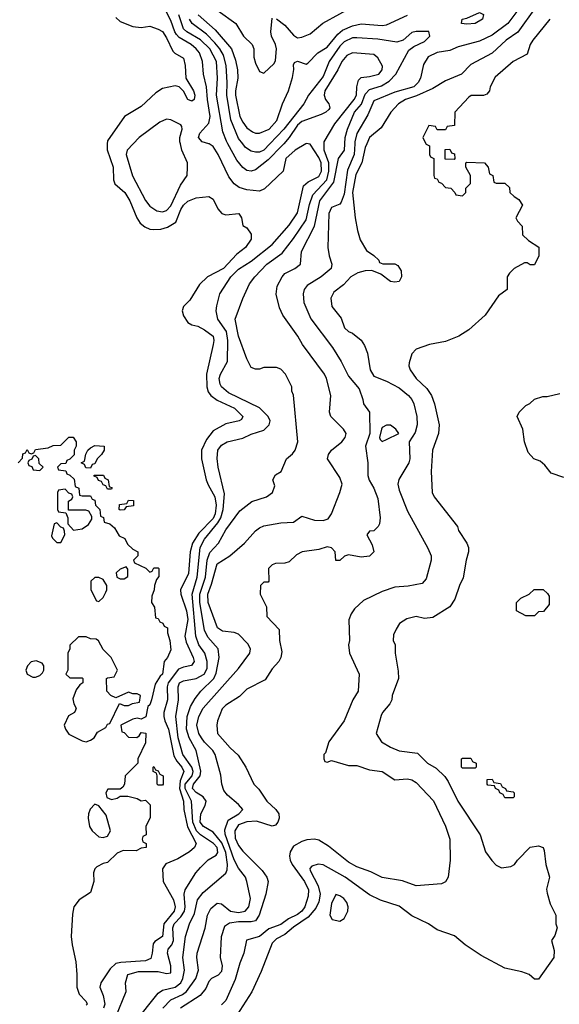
# Model space of a CAD drawing. Header units: inches. Extents: x 1793389 to 1900389, y 320802 to 470796.
# Tile 111 of 256: x 1874055 to 1876608, y 355929 to 360587. Entities that reach past the tile are written whole.
import ezdxf

# ---------------------------------------------------------------- set-up
doc = ezdxf.new("R2010")
doc.units = ezdxf.units.IN
doc.header["$MEASUREMENT"] = 0
doc.layers.add('B8375', color=7, linetype='Continuous')
doc.layers.add('B8376', color=7, linetype='Continuous')

msp = doc.modelspace()

# ---------------------------------------------------------------- linework, layer by layer
at = {"layer": 'B8375', "color": 2}
for points, elevation in [([(1874469.4, 360000), (1874468.2, 359971.8), (1874497.6, 359890), (1874499.3, 359830), (1874505.5, 359810), (1874552.4, 359770), (1874575.3, 359730), (1874609.1, 359649.1), (1874625, 359625), (1874646.8, 359606.8), (1874670, 359596.5), (1874690, 359594), (1874723.3, 359596.7), (1874753.9, 359606.1), (1874793.6, 359630), (1874816.9, 359690), (1874830, 359710.4), (1874850, 359728.2), (1874890, 359744.9), (1874950, 359750.8), (1874970, 359738), (1874992.8, 359692.8), (1875010.6, 359670.6), (1875030, 359664), (1875092, 359670), (1875104.7, 359650), (1875110, 359614), (1875130, 359602), (1875150, 359572), (1875150, 359548.7), (1875122.8, 359510), (1875082, 359478), (1875019.1, 359410), (1874942.8, 359370), (1874906.1, 359333.9), (1874859.7, 359260.3), (1874830.4, 359230), (1874823.1, 359210), (1874830, 359186), (1874850, 359154.8), (1874870, 359142.8), (1874898, 359138), (1874930, 359120.7), (1874970.6, 359090), (1874974, 359070), (1874970.7, 359050.7), (1874939.5, 358910), (1874941.1, 358850), (1874946.4, 358826.4), (1874959.3, 358810), (1874990, 358786.4), (1875070.7, 358750), (1875110.8, 358709.2), (1875104.7, 358695.3), (1875094, 358690), (1875030, 358674.5), (1874970, 358642), (1874938.6, 358601.4), (1874914.4, 358550), (1874915.8, 358510), (1874938, 358410), (1874946.4, 358386.4), (1874978.5, 358330), (1874985.2, 358290), (1874979.3, 358250), (1874970, 358226.9), (1874902.3, 358157.7), (1874872.4, 358110), (1874861.8, 358070), (1874853.7, 357966.3), (1874816.5, 357890), (1874818, 357870), (1874844.7, 357790), (1874850.9, 357750), (1874836.1, 357670), (1874842.4, 357642.4), (1874875.8, 357570), (1874880.5, 357550), (1874868.3, 357531.7), (1874830, 357524.4), (1874806.1, 357513.9), (1874757.8, 357450), (1874752.2, 357430), (1874754.9, 357370), (1874737.4, 357310), (1874736.9, 357290), (1874740.9, 357270), (1874759, 357230), (1874784.5, 357104.5), (1874798.6, 357078.6), (1874822.6, 357050), (1874831.6, 357030), (1874813.9, 356986.1), (1874810.8, 356950), (1874830.2, 356890), (1874831, 356850), (1874848.4, 356768.4), (1874890.4, 356690), (1874882.8, 356670), (1874858.8, 356650), (1874802.8, 356617.2), (1874746, 356594), (1874730.7, 356570), (1874733.4, 356510), (1874782.5, 356422.5), (1874790.3, 356390), (1874785.3, 356370), (1874737.6, 356310), (1874730.2, 356249.8), (1874694.4, 356225.6), (1874685.9, 356214.1), (1874682, 356170), (1874674.8, 356145.2), (1874650, 356134.3), (1874532.8, 356127.2), (1874510, 356122), (1874482.9, 356097.1), (1874439.3, 356030), (1874434.9, 356010), (1874450.4, 355970), (1874457, 355930), (1874452.2, 355910)], 170), ([(1874510.4, 355870), (1874558, 355990), (1874556, 356030), (1874567.3, 356070), (1874616.7, 356083.3), (1874710, 356083.6), (1874750, 356074), (1874770, 356078), (1874770.4, 356110), (1874754.4, 356170), (1874757.1, 356190), (1874774, 356210), (1874783.1, 356230), (1874778.9, 356290), (1874786, 356310), (1874816.8, 356343.2), (1874834, 356370), (1874838.5, 356390), (1874833.4, 356450), (1874838.4, 356470), (1874887.7, 356550), (1874910, 356576), (1874947.3, 356612.7), (1874985.1, 356634.9), (1874992.3, 356647.7), (1874988.5, 356670), (1874971.6, 356690), (1874910, 356731.3), (1874892.2, 356750), (1874874, 356790), (1874867.1, 356890), (1874837.3, 356950), (1874838.3, 356970), (1874871, 357010), (1874876.3, 357030), (1874870.1, 357050.1), (1874827.1, 357110), (1874805.2, 357190), (1874793.4, 357290), (1874805.7, 357370), (1874804.4, 357430), (1874811, 357450), (1874830, 357459.5), (1874890, 357469.7), (1874928.2, 357490), (1874942.4, 357517.6), (1874942, 357550), (1874930.3, 357590), (1874902.6, 357630), (1874887.6, 357670), (1874871.1, 357868.9), (1874894.7, 357950), (1874908.1, 358090), (1874929.1, 358130), (1874993.2, 358206.8), (1875006, 358230), (1875017.8, 358270), (1875023.4, 358343.4), (1874994, 358470), (1874988.5, 358511.5), (1874992.7, 358550), (1875010, 358574.5), (1875036, 358590), (1875110, 358607.6), (1875150, 358626.6), (1875210, 358645.1), (1875235.5, 358670), (1875240.5, 358690), (1875230.6, 358710), (1875190, 358750.4), (1875042.6, 358822.6), (1875010.5, 358850), (1875003.4, 358863.4), (1874998.7, 358890), (1875004.9, 358910), (1875038.4, 358970), (1875039.1, 359070), (1875032.7, 359112.7), (1874992.2, 359170), (1874984.9, 359210), (1874987.3, 359232.7), (1875002.6, 359290), (1875053.7, 359370), (1875090, 359406.3), (1875150, 359444.7), (1875250, 359523.7), (1875330, 359615.1), (1875370, 359673.2), (1875398, 359802), (1875419.1, 359820.9), (1875470, 359846), (1875482.6, 359870), (1875480.9, 359910), (1875470, 359934.9), (1875430, 359998.8), (1875419.1, 360000)], 174), ([(1874591.9, 360000), (1874562.8, 359970), (1874558.8, 359950), (1874588.7, 359848.7), (1874650, 359731.3), (1874670, 359704.7), (1874703.5, 359683.5), (1874730, 359678.8), (1874750, 359684), (1874770, 359706.8), (1874816, 359804), (1874848, 359850), (1874849, 359890), (1874849, 359910), (1874822.7, 359970), (1874815.2, 360000)], 174), ([(1874598.4, 355841.6), (1874710, 355982), (1874730, 355995.1), (1874791, 356009), (1874816.9, 356030), (1874826.5, 356050), (1874835.3, 356090), (1874827, 356150), (1874839.5, 356250), (1874857.6, 356310), (1874881.3, 356358.7), (1874897, 356423), (1874922.9, 356457.1), (1875030, 356549.2), (1875035.8, 356564.2), (1875038, 356590), (1875030, 356646.8), (1875012, 356692), (1874970, 356743.1), (1874924.4, 356770), (1874908.3, 356790), (1874912.3, 356830), (1874933.1, 356870), (1874937, 356890), (1874923.8, 356910), (1874890, 356930.4), (1874872.2, 356950), (1874877.4, 356970), (1874908.2, 357010), (1874912.5, 357032.5), (1874890.3, 357130), (1874856, 357190), (1874843.9, 357230), (1874846.7, 357290), (1874862.6, 357337.4), (1874884.7, 357375.3), (1874912.7, 357410), (1874973.1, 357470), (1874985.1, 357494.9), (1874999.3, 357570), (1874993.4, 357610), (1874945.4, 357665.4), (1874930, 357698.8), (1874907.6, 357830), (1874907, 357870), (1874934.3, 357950), (1874942, 358030), (1874954.2, 358065.8), (1874995.5, 358110), (1875030, 358174), (1875096.8, 358263.2), (1875152.5, 358307.5), (1875222, 358330), (1875251.3, 358350), (1875262, 358382), (1875252, 358410), (1875265.4, 358434.6), (1875292, 358450), (1875318, 358510), (1875346.4, 358533.6), (1875358, 358550), (1875370.8, 358590), (1875350.9, 358810.9), (1875342, 358830), (1875342, 358850), (1875312, 358910), (1875290, 358934), (1875270, 358942), (1875210, 358942), (1875190, 358934), (1875170, 358934), (1875150, 358942), (1875130, 358982), (1875090.6, 359090), (1875074, 359170), (1875110, 359268), (1875142.5, 359337.5), (1875166.8, 359370), (1875224.9, 359430), (1875296.7, 359483.3), (1875350, 359551.6), (1875410, 359640.9), (1875426.4, 359713.6), (1875441.9, 359758.1), (1875508.2, 359830), (1875518.3, 359870), (1875517.8, 359910), (1875496.1, 359970), (1875495.2, 360000)], 178), ([(1874732.4, 355910), (1874770, 355949.6), (1874825, 355975), (1874844.9, 355990), (1874888.4, 356050), (1874900.5, 356090), (1874892.4, 356150), (1874894, 356170), (1874931.8, 356288.2), (1874943.1, 356350), (1874958.6, 356381.4), (1874990, 356407), (1875010, 356403.7), (1875052.7, 356370), (1875090, 356363.1), (1875122, 356370), (1875138.7, 356390), (1875147, 356430), (1875130.4, 356510.4), (1875123, 356530), (1875090, 356573), (1875070, 356613), (1875026.4, 356733.6), (1875026.3, 356753.7), (1875040.7, 356799.3), (1875091, 356830), (1875110.8, 356850), (1875090, 356874.8), (1875037.5, 356917.5), (1875020.9, 356940.9), (1875010.6, 356970), (1875007.1, 357012.9), (1874980.4, 357110), (1874968.2, 357130), (1874930, 357168.4), (1874914.9, 357190), (1874902.6, 357210), (1874893.7, 357250), (1874902, 357290), (1874922.4, 357330), (1875090, 357517.2), (1875144, 357590), (1875146.8, 357610), (1875134.2, 357634.2), (1875090, 357680.5), (1875070, 357688.4), (1875014.4, 357694.4), (1874990.4, 357710.4), (1874946.7, 357830), (1874945.3, 357870), (1874963.2, 357916.8), (1874990, 358013.2), (1875048.7, 358051.3), (1875118.8, 358110), (1875170.5, 358169.5), (1875190, 358182.7), (1875210, 358192.7), (1875290, 358206), (1875350, 358209.2), (1875390, 358239), (1875450, 358219.5), (1875490, 358218), (1875514.6, 358225.4), (1875530.5, 358249.5), (1875570.3, 358349.7), (1875580.5, 358390), (1875570, 358421), (1875511, 358510), (1875516, 358530), (1875530.8, 358550), (1875578.8, 358590), (1875594.8, 358610), (1875598.8, 358630), (1875586.8, 358650), (1875527.3, 358710), (1875520.7, 358730), (1875527.3, 358810), (1875507.3, 358890), (1875497.3, 358910), (1875393.4, 359050), (1875370.6, 359090), (1875300.7, 359190), (1875283.4, 359223.4), (1875267.9, 359287.9), (1875273.2, 359326.8), (1875296.3, 359370), (1875310, 359386), (1875356, 359410), (1875382.8, 359430), (1875387.7, 359490), (1875450.2, 359609.8), (1875474.3, 359730), (1875542, 359818), (1875563, 359930), (1875591.8, 359970), (1875593.7, 360000)], 182), ([(1875640.2, 360000), (1875637.2, 359950), (1875605.4, 359874.6), (1875590, 359762), (1875576.7, 359723.3), (1875570, 359714), (1875530, 359699.3), (1875517.1, 359670), (1875512.4, 359510), (1875518.4, 359470), (1875532.2, 359430), (1875528, 359410), (1875480.7, 359370), (1875414.8, 359330), (1875400.7, 359310), (1875396.3, 359290), (1875399.1, 359250), (1875432.5, 359172.5), (1875535.6, 359035.6), (1875576.3, 358970), (1875610, 358901), (1875660.4, 358840.4), (1875679.1, 358790), (1875681, 358770), (1875710.7, 358730.7), (1875711.3, 358630), (1875691.7, 358570), (1875702.8, 358490), (1875702, 358430), (1875708.1, 358408.1), (1875730.4, 358370.4), (1875750, 358322), (1875760.7, 358230), (1875757.3, 358202.7), (1875750.9, 358189.1), (1875730.9, 358169.1), (1875710, 358168), (1875698, 358150), (1875722, 358102), (1875731, 358070), (1875710, 358049), (1875670, 358044), (1875610, 358055.3), (1875591.6, 358048.4), (1875570, 358028), (1875550, 358028), (1875548, 358070), (1875530, 358088), (1875510, 358093.2), (1875470, 358081.2), (1875392, 358070), (1875364.5, 358055.5), (1875330, 358022), (1875310, 358015.3), (1875265.4, 358014.6), (1875250, 358008), (1875232, 357990), (1875234, 357930), (1875230, 357926), (1875210, 357926), (1875194, 357910), (1875192, 357870), (1875222, 357810), (1875223.6, 357763.6), (1875282, 357702), (1875284.7, 357650), (1875296, 357596), (1875291, 357570), (1875281, 357550), (1875250, 357515.3), (1875216.3, 357463.7), (1875130, 357419), (1875094.4, 357385.6), (1875030, 357344), (1875013.7, 357326.3), (1874990.8, 357270), (1874987.7, 357250), (1874990.8, 357210), (1875050, 357142.8), (1875088, 357108), (1875124.7, 357050), (1875162.8, 356970), (1875187.1, 356947.1), (1875224, 356890), (1875266.8, 356850), (1875280.7, 356830), (1875282, 356810), (1875276.3, 356790), (1875264.5, 356775.5), (1875250, 356772.3), (1875175.4, 356795.4), (1875130, 356791.6), (1875090, 356778), (1875073.6, 356750), (1875074.4, 356714.4), (1875090, 356680.5), (1875110, 356653), (1875201.4, 356561.4), (1875224.9, 356530), (1875230.7, 356510), (1875219.1, 356450), (1875188.7, 356350), (1875170, 356324.2), (1875150, 356319.1), (1875090, 356319.2), (1875047.3, 356312.7), (1875023.4, 356296.6), (1875008, 356248), (1875002.8, 356150), (1875013, 356110), (1875010, 356084), (1874993.7, 356066.3), (1874962, 356050), (1874950, 356036), (1874936.2, 356003.8), (1874909, 355971), (1874815.5, 355910)], 186), ([(1875408.4, 360000), (1875359, 359970), (1875314, 359930), (1875302, 359870), (1875213.6, 359786.4), (1875190, 359776), (1875130, 359783), (1875094, 359794), (1875070, 359810.7), (1875043.9, 359843.9), (1874994.4, 359950), (1874970, 359987.3), (1874950.8, 360000)], 174), ([(1875697.7, 360000), (1875690, 359982), (1875674.4, 359910), (1875645.1, 359854.9), (1875630.3, 359770), (1875641.7, 359650), (1875653, 359590), (1875666.2, 359546.2), (1875695.3, 359495.3), (1875730, 359472), (1875754, 359450), (1875758, 359438), (1875772.7, 359432.7), (1875830, 359432), (1875843.6, 359423.6), (1875859.6, 359399.6), (1875862, 359370), (1875850, 359348), (1875830, 359346), (1875810, 359348.7), (1875763.1, 359383.1), (1875720.4, 359400.4), (1875690, 359399), (1875654, 359390), (1875622, 359370), (1875587.5, 359332.5), (1875542, 359298), (1875526.8, 359270), (1875531, 359230), (1875575.9, 359175.9), (1875591.3, 359130), (1875610, 359111.3), (1875630, 359104.7), (1875670, 359071), (1875686.2, 359046.2), (1875700.5, 359010), (1875713.4, 358930), (1875730, 358901), (1875790, 358877.3), (1875850, 358844.9), (1875894, 358810), (1875910.6, 358790), (1875919.1, 358770), (1875933.4, 358710), (1875934.8, 358670), (1875926.4, 358633.6), (1875898, 358590), (1875900.7, 358510), (1875896.3, 358490), (1875848.1, 358411.9), (1875844, 358390), (1875850, 358362), (1875890, 358262), (1875986.4, 358086.4), (1876001, 358050), (1876001, 358030), (1875978, 357942), (1875959.8, 357920.2), (1875893.7, 357906.3), (1875830, 357902.7), (1875770, 357881.2), (1875681.4, 357838.6), (1875639.6, 357800.4), (1875623.6, 357776.4), (1875611.6, 357748.4), (1875614.8, 357650), (1875611, 357630), (1875616, 357590), (1875661, 357490), (1875656, 357410), (1875630.6, 357369.4), (1875590.8, 357270), (1875518, 357170), (1875502, 357118), (1875494, 357110), (1875494, 357090), (1875498, 357078), (1875510, 357074), (1875530, 357082), (1875610, 357058), (1875650, 357058), (1875710, 357038.8), (1875770, 357030.8), (1875830, 356991.3), (1875890, 356996), (1875910, 356991), (1875930, 356978.8), (1876012.1, 356892.1), (1876070, 356772), (1876090.7, 356709.3), (1876091, 356610), (1876082, 356530), (1876070, 356508), (1876050, 356498), (1875930, 356489.3), (1875866.4, 356513.6), (1875770, 356529.2), (1875716.2, 356556.2), (1875650, 356579.5), (1875610, 356600.9), (1875516.6, 356676.6), (1875470, 356706), (1875450, 356709.4), (1875413.2, 356706.8), (1875390, 356699.3), (1875350, 356677), (1875335.3, 356650), (1875331.8, 356630), (1875334.9, 356610), (1875344.2, 356590), (1875402.3, 356510), (1875421.1, 356470), (1875419.9, 356440.1), (1875404.2, 356390), (1875390.3, 356370), (1875370, 356354), (1875327.1, 356332.9), (1875290, 356306.9), (1875233.7, 356286.3), (1875190, 356249.4), (1875127.9, 356232.1), (1875115.5, 356170), (1875096.2, 356123.8), (1875074.4, 356045.6), (1875030, 355947), (1875010, 355926)], 190), ([(1875304.3, 360000), (1875295.8, 359990), (1875230, 359923.7), (1875170, 359876.3), (1875150, 359870.6), (1875130, 359873.4), (1875110, 359887.7), (1875082.2, 359922.2), (1875039.6, 360000)], 178), ([(1875977, 360000), (1875978, 359998), (1875994, 359990), (1875994, 359950), (1875998, 359938), (1876014, 359930), (1876014, 359850), (1876018, 359838), (1876030, 359834), (1876038, 359818), (1876050, 359814), (1876070, 359794), (1876094, 359790), (1876114, 359770), (1876118, 359758), (1876150, 359754), (1876166, 359770), (1876166, 359790), (1876187.3, 359812.7), (1876188, 359850), (1876166, 359890), (1876166, 359910), (1876170, 359914), (1876254, 359910), (1876272, 359890), (1876278, 359858), (1876294, 359850), (1876298, 359818), (1876310, 359814), (1876350, 359814), (1876372.7, 359792.7), (1876374, 359770), (1876394, 359750), (1876416.9, 359736.9), (1876434, 359710), (1876402, 359650), (1876410, 359634), (1876432, 359610), (1876434, 359570), (1876462, 359542), (1876510.7, 359510.7), (1876511.3, 359470), (1876490, 359428), (1876470, 359428), (1876456.4, 359436.4), (1876443.6, 359436.4), (1876394, 359410), (1876371.6, 359388.4), (1876362, 359370), (1876362, 359310), (1876319.8, 359280.2), (1876258, 359190), (1876179.8, 359120.2), (1876132, 359090), (1876070, 359064), (1875994, 359050), (1875931.1, 359028.9), (1875910, 359006), (1875896.9, 358963.1), (1875896, 358950), (1875902.8, 358930), (1875930.8, 358890), (1875981.7, 358841.7), (1876003, 358810), (1876018, 358770), (1876039.3, 358670), (1876037.1, 358630), (1876008, 358550), (1876001, 358450), (1876006.8, 358350), (1876016, 358330), (1876126, 358190), (1876131.3, 358170), (1876171, 358110), (1876178.8, 358090), (1876178.8, 358070), (1876166.8, 358030), (1876153.7, 357946.3), (1876136, 357910), (1876114.4, 357845.6), (1876090.7, 357809.3), (1876010, 357759), (1875970, 357754), (1875930, 357764), (1875887.1, 357752.9), (1875852, 357730), (1875836.9, 357703.1), (1875823.6, 357676.4), (1875822, 357650), (1875831.3, 357630), (1875831.3, 357590), (1875845.4, 357505.4), (1875846.8, 357470), (1875818, 357390), (1875816, 357370), (1875806, 357350), (1875771, 357310), (1875764.5, 357295.5), (1875741, 357210), (1875766, 357170), (1875810, 357144.9), (1875850, 357127.7), (1875937.3, 357117.3), (1875984.7, 357070), (1876026, 357046), (1876066.4, 357006.4), (1876082.8, 356982.8), (1876127.7, 356890), (1876233.4, 356730), (1876258.8, 356650), (1876288.5, 356608.5), (1876310, 356586.8), (1876334.4, 356574.4), (1876378.6, 356581.4), (1876395.3, 356590), (1876410, 356611.3), (1876470, 356672), (1876510, 356678), (1876531.1, 356671.1), (1876536.9, 356656.9), (1876544.7, 356590), (1876562, 356530), (1876547.3, 356472.7), (1876550, 356454), (1876564.5, 356404.5), (1876591.3, 356350), (1876591.3, 356310), (1876598, 356290), (1876586.4, 356253.6), (1876571.3, 356230), (1876583.6, 356183.6), (1876582, 356150), (1876510, 356048), (1876490, 356048), (1876466, 356070), (1876430, 356082), (1876350, 356099), (1876238.9, 356158.9), (1876162, 356210), (1876112.1, 356252.1), (1876030, 356281.2), (1875988.7, 356310), (1875910, 356346.6), (1875850, 356392.3), (1875761.3, 356421.3), (1875710, 356447), (1875595.1, 356530), (1875490, 356589.3), (1875467.9, 356592.1), (1875437.3, 356582.7), (1875428.2, 356571.8), (1875430, 356562), (1875466.5, 356490), (1875476.1, 356450), (1875470, 356413.2), (1875456.3, 356383.7), (1875419.4, 356340.6), (1875350, 356294.3), (1875310, 356258.7), (1875270, 356238.4), (1875250, 356218), (1875196.7, 356083.3), (1875152.8, 355987.2), (1875082, 355878)], 194), ([(1875238.3, 360000), (1875210, 359970.4), (1875190, 359961.3), (1875170, 359960.4), (1875150, 359966), (1875123.2, 359983.2), (1875110, 360000)], 182), ([(1876630, 358422), (1876570, 358442), (1876540.2, 358480.2), (1876518, 358498), (1876488, 358510), (1876460.2, 358540.2), (1876444, 358590), (1876435.3, 358650), (1876408, 358710), (1876418, 358730), (1876450, 358762), (1876468.9, 358771.1), (1876490, 358791.3), (1876530, 358804.7), (1876550, 358804.7), (1876610, 358818)], 194), ([(1874048, 358490), (1874068, 358512), (1874070, 358534), (1874082, 358538), (1874090, 358554), (1874098, 358538), (1874110, 358534), (1874122, 358538), (1874130, 358554), (1874190, 358562), (1874212.7, 358572.7), (1874250, 358574), (1874287.3, 358612.7), (1874307.3, 358612.7), (1874322, 358590), (1874322, 358570), (1874312, 358550), (1874312, 358528), (1874292.7, 358507.3), (1874278, 358502), (1874272.7, 358487.3), (1874250, 358486), (1874234, 358470), (1874238, 358458), (1874272.7, 358452.7), (1874278, 358438), (1874292.7, 358432.7), (1874312.7, 358412.7), (1874318, 358378), (1874334, 358370), (1874338, 358338), (1874350, 358334), (1874390, 358334), (1874398, 358318), (1874410, 358314), (1874414, 358290), (1874434, 358270), (1874438, 358238), (1874451.6, 358231.6), (1874454, 358210), (1874482, 358202), (1874503.6, 358183.6), (1874525.4, 358145.4), (1874552.7, 358132.7), (1874565.4, 358105.4), (1874590, 358082), (1874614, 358070), (1874614, 358050), (1874594, 358030), (1874598, 358018), (1874651.6, 357991.6), (1874670, 357974), (1874682, 357978), (1874690, 357994), (1874710, 357994), (1874714, 357990), (1874712.7, 357952.7), (1874702, 357938), (1874692, 357910), (1874691.3, 357890), (1874679.6, 357860.4), (1874678, 357830), (1874692, 357808), (1874698, 357758), (1874710, 357754), (1874718, 357738), (1874732.7, 357732.7), (1874738, 357718), (1874754, 357710), (1874754, 357686), (1874764.7, 357650), (1874770, 357606), (1874754.8, 357570), (1874738, 357550), (1874730.5, 357490), (1874719.1, 357480.9), (1874695.9, 357444.1), (1874678, 357370), (1874670, 357346), (1874662, 357338), (1874651.6, 357288.4), (1874630, 357278), (1874610, 357282), (1874590, 357278), (1874534, 357250), (1874538, 357218), (1874550, 357214), (1874570, 357192), (1874608.4, 357191.6), (1874620.4, 357199.6), (1874630, 357214), (1874651.6, 357211.6), (1874650, 357166), (1874614, 357090), (1874614, 357070), (1874554, 357010), (1874551.3, 356970), (1874543.6, 356956.4), (1874530, 356946), (1874472.7, 356947.3), (1874462, 356930), (1874466.8, 356906.8), (1874490, 356898), (1874516.4, 356903.6), (1874530, 356914), (1874567.3, 356912.7), (1874610, 356902), (1874630, 356892), (1874650, 356894), (1874672.7, 356872.7), (1874672.7, 356812.7), (1874652, 356770), (1874654, 356730), (1874638, 356722), (1874634, 356710), (1874638, 356698), (1874654, 356690), (1874654, 356670), (1874630, 356668), (1874605.4, 356654.6), (1874544, 356656), (1874516.8, 356643.2), (1874470, 356599), (1874450, 356595.3), (1874420.5, 356579.5), (1874410.6, 356569.4), (1874404, 356550), (1874405.5, 356510), (1874390, 356457.2), (1874336.4, 356423.6), (1874310.6, 356390), (1874304.1, 356355.9), (1874299.1, 356250), (1874302.8, 356210), (1874321, 356130), (1874326, 356070), (1874324.7, 356010), (1874336, 355976), (1874370, 355942), (1874374, 355930), (1874370, 355924)], 166)]:
    msp.add_lwpolyline(points, dxfattribs=dict(at, elevation=elevation))
for points, elevation in [([(1876110, 359926), (1876067.3, 359927.3), (1876067.3, 359972.7), (1876090, 359974), (1876098, 359958), (1876112.7, 359952.7), (1876114, 359930)], 194), ([(1875790, 358669), (1875770, 358657.2), (1875766.4, 358650), (1875757.3, 358610), (1875760.5, 358600.5), (1875770, 358591), (1875790, 358601), (1875848, 358630), (1875835.3, 358650), (1875810, 358668.7)], 190), ([(1874390, 358466), (1874367.3, 358467.3), (1874362, 358482), (1874346, 358490), (1874362, 358498), (1874368.4, 358531.6), (1874378, 358550), (1874390, 358562), (1874410, 358572), (1874454, 358570), (1874454, 358550), (1874442, 358530), (1874422, 358510), (1874410, 358486), (1874398, 358482)], 166), ([(1874130, 358526), (1874118, 358522), (1874112.7, 358507.3), (1874098, 358502), (1874094, 358490), (1874098, 358478), (1874112.7, 358472.7), (1874118, 358458), (1874150, 358454), (1874166, 358470), (1874147.3, 358487.3), (1874146, 358510)], 166), ([(1874470, 358366), (1874462, 358382), (1874450, 358386), (1874442, 358402), (1874427.3, 358407.3), (1874422, 358422), (1874407.3, 358427.3), (1874407.3, 358432.7), (1874452, 358432), (1874458, 358418), (1874474, 358410), (1874478, 358378), (1874492, 358372), (1874490, 358366)], 166), ([(1874270, 358366), (1874238, 358362), (1874234, 358350), (1874234, 358270), (1874238, 358258), (1874274, 358254), (1874282, 358230), (1874282, 358202), (1874310, 358172), (1874350, 358178), (1874380.4, 358199.6), (1874396.4, 358223.6), (1874396.4, 358236.4), (1874382, 358262), (1874367.3, 358267.3), (1874286, 358266), (1874286, 358310), (1874302, 358318), (1874306, 358330), (1874302, 358342), (1874287.3, 358347.3)], 166), ([(1874530, 358266), (1874526, 358270), (1874527.3, 358292.7), (1874562, 358298), (1874570, 358314), (1874592.7, 358312.7), (1874592.7, 358287.3), (1874558, 358282), (1874550, 358268)], 166), ([(1874230, 358206), (1874218, 358202), (1874205.4, 358145.4), (1874210, 358134), (1874230, 358114), (1874250, 358114), (1874268, 358150), (1874267.3, 358167.3), (1874262, 358182), (1874250, 358186)], 166), ([(1874558, 357998), (1874530, 357988), (1874512, 357970), (1874514, 357950), (1874530, 357942), (1874550, 357942), (1874567.3, 357952.7), (1874567.3, 357987.3)], 166), ([(1874430, 357948), (1874410, 357948), (1874392, 357930), (1874392, 357890), (1874418, 357838), (1874430, 357834), (1874450, 357854), (1874462, 357878), (1874468, 357890), (1874468, 357910), (1874450, 357938)], 166), ([(1876450, 357766), (1876406, 357790), (1876406, 357830), (1876426, 357850), (1876466, 357870), (1876488.4, 357891.6), (1876531.6, 357891.6), (1876552.7, 357872.7), (1876559.6, 357859.6), (1876559.6, 357820.4), (1876532.7, 357787.3), (1876510, 357786), (1876490, 357766)], 194), ([(1874370, 357668), (1874332.7, 357667.3), (1874292.7, 357627.3), (1874292, 357610), (1874282, 357590), (1874282, 357510), (1874274, 357490), (1874292.7, 357472.7), (1874350, 357474), (1874354, 357470), (1874354, 357450), (1874339.6, 357440.4), (1874322.8, 357417.2), (1874306.4, 357373.6), (1874311.3, 357350), (1874322, 357330), (1874319.6, 357320.4), (1874314, 357310), (1874286.4, 357293.6), (1874264.7, 357250), (1874271, 357230), (1874287.3, 357207.3), (1874350, 357176), (1874370, 357171), (1874390, 357178), (1874408, 357190), (1874423.1, 357216.9), (1874462, 357238), (1874470, 357254), (1874482, 357258), (1874527.3, 357352.7), (1874550, 357342), (1874570, 357342), (1874588.4, 357351.6), (1874622, 357358), (1874626, 357390), (1874610, 357398), (1874590, 357398), (1874570, 357406), (1874510, 357378), (1874486, 357390), (1874468, 357410), (1874466, 357470), (1874470, 357474), (1874502, 357478), (1874518, 357510), (1874488, 357570), (1874450, 357608), (1874428.4, 357648.4), (1874416.4, 357656.4), (1874390, 357658)], 166), ([(1874133.6, 357553.6), (1874110, 357548.7), (1874091.3, 357530), (1874084.7, 357510), (1874091.1, 357491.1), (1874116.9, 357476.9), (1874130, 357476), (1874150, 357484.7), (1874163.1, 357496.9), (1874168.7, 357510), (1874168.7, 357530), (1874162, 357542)], 166), ([(1876150, 357046), (1876146, 357050), (1876146, 357090), (1876150, 357094), (1876190, 357094), (1876198, 357078), (1876214, 357070), (1876214, 357050), (1876210, 357046)], 194), ([(1874710, 356966), (1874706, 356970), (1874706, 357010), (1874702, 357022), (1874686, 357030), (1874686, 357050), (1874690, 357054), (1874698, 357038), (1874710, 357034), (1874718, 357018), (1874734, 357010), (1874734, 356970), (1874730, 356966)], 166), ([(1876350, 356906), (1876342, 356922), (1876326, 356930), (1876322, 356942), (1876306, 356950), (1876302, 356962), (1876270, 356966), (1876266, 356970), (1876267.3, 356992.7), (1876290, 356994), (1876298, 356978), (1876330, 356974), (1876338, 356958), (1876354, 356950), (1876358, 356938), (1876390, 356934), (1876394, 356930), (1876394, 356910), (1876390, 356906)], 194), ([(1874410, 356875.3), (1874387.7, 356852.3), (1874381, 356830), (1874378.8, 356810), (1874386, 356770), (1874398, 356750), (1874430, 356721), (1874450, 356718), (1874470, 356724.7), (1874484, 356750), (1874464, 356824), (1874430, 356868)], 166), ([(1875550, 356448), (1875530, 356406), (1875522, 356350), (1875534, 356330), (1875570, 356322), (1875590, 356334), (1875608, 356370), (1875608.7, 356390), (1875602, 356410), (1875588, 356430), (1875570, 356442)], 198)]:
    msp.add_lwpolyline(points, close=True, dxfattribs=dict(at, elevation=elevation))
at = {"layer": 'B8376', "color": 2}
for points, elevation in [([(1874950.8, 360000), (1874950, 360000.5), (1874918, 360010), (1874901, 360030), (1874906.8, 360050), (1874950, 360097.2), (1874956.9, 360130), (1874943.6, 360210), (1874938.9, 360270), (1874924.4, 360330), (1874919.3, 360390), (1874904.9, 360430), (1874890.4, 360450), (1874866.4, 360470), (1874810, 360503.2), (1874797.2, 360517.2), (1874788.2, 360530), (1874770, 360584), (1874746.7, 360630)], 174), ([(1874994, 360630), (1875078, 360570), (1875113.4, 360510), (1875154.8, 360470), (1875162.8, 360450), (1875162.8, 360410), (1875170, 360382), (1875190, 360342), (1875210, 360334), (1875259.3, 360380.7), (1875265.2, 360394.8), (1875269.3, 360450), (1875266, 360470), (1875246, 360510), (1875242.7, 360530), (1875250, 360594)], 190), ([(1875270, 360591.3), (1875310, 360560.7), (1875350, 360514.8), (1875370, 360501), (1875390, 360504.7), (1875430, 360520.7), (1875489.5, 360570.5), (1875650, 360658.8)], 190), ([(1876439.5, 360670), (1876363.8, 360570), (1876290, 360514), (1876230, 360485.1), (1876130, 360459.5), (1876090, 360440.9), (1876030, 360431.8), (1875987.7, 360412.3), (1875964.7, 360375.3), (1875950.5, 360310), (1875940.5, 360290), (1875920.5, 360270), (1875830, 360244.4), (1875730, 360202.7), (1875702.5, 360137.5), (1875650, 360049.2), (1875640.8, 360010), (1875640.2, 360000)], 186), ([(1876495.1, 360644.9), (1876411.3, 360528.7), (1876357.1, 360490), (1876290.3, 360429.7), (1876190, 360376), (1876146, 360330), (1876070, 360297.6), (1876010, 360261.3), (1875933.1, 360226.9), (1875880.7, 360210), (1875847.3, 360190), (1875810.3, 360149.7), (1875764.9, 360075.1), (1875710.4, 360029.6), (1875697.7, 360000)], 190), ([(1874510, 360597.3), (1874530, 360579.1), (1874590, 360554.8), (1874628.9, 360551.1), (1874670, 360556), (1874710, 360542.8), (1874730, 360530.8), (1874750, 360501), (1874778.8, 360438.8), (1874788.4, 360428.4), (1874830, 360404.7), (1874838, 360370), (1874841, 360310), (1874878, 360250), (1874884, 360230), (1874881, 360210), (1874870, 360201.2), (1874850, 360209.2), (1874829.4, 360249.4), (1874809.3, 360269.3), (1874790, 360274), (1874730, 360261.2), (1874698.8, 360241.2), (1874630, 360176), (1874550.4, 360129.6), (1874470, 360014), (1874469.4, 360000)], 170), ([(1875039.6, 360000), (1875032.7, 360012.7), (1875016.5, 360056.5), (1874986.7, 360230), (1874991.4, 360310), (1874986.3, 360390), (1874955.3, 360450), (1874910, 360492.6), (1874845.5, 360530), (1874830, 360543.8), (1874808, 360610)], 178), ([(1875110, 360000), (1875090, 360025.5), (1875054, 360114), (1875034.4, 360230), (1875037.3, 360290), (1875032.3, 360370), (1875018.8, 360418.8), (1875002, 360450), (1874978.6, 360478.6), (1874938.1, 360518.1), (1874870.3, 360570), (1874858, 360590)], 182), ([(1874898.7, 360610), (1874979.3, 360539.3), (1875057.6, 360450), (1875075.9, 360395.9), (1875085.7, 360350), (1875087.4, 360310), (1875075.8, 360250), (1875076.1, 360230), (1875096.5, 360130), (1875110, 360102), (1875130, 360075.5), (1875156.1, 360056.1), (1875170, 360050.5), (1875190, 360050.5), (1875234.5, 360070), (1875271.5, 360110), (1875297.6, 360190), (1875326, 360250), (1875346.1, 360313.9), (1875352.3, 360352.3), (1875350, 360374), (1875354.6, 360385.4), (1875369.2, 360390.8), (1875410, 360377.3), (1875418.4, 360381.6), (1875465.2, 360430), (1875510, 360457.1), (1875560.9, 360519.1), (1875582.7, 360537.3), (1875630, 360558.9), (1875670, 360567), (1875770, 360559.3), (1875790, 360563), (1875890, 360608.7)], 186), ([(1876563, 360590), (1876482.8, 360490), (1876470.8, 360470), (1876456, 360424), (1876390, 360389), (1876305.2, 360314.8), (1876281, 360270), (1876278, 360250), (1876265.4, 360234.6), (1876250, 360228.7), (1876191.6, 360228.4), (1876179.6, 360220.4), (1876114, 360150), (1876112.7, 360087.3), (1876078, 360082), (1876070, 360066), (1876030, 360066), (1876022, 360082), (1875990, 360086), (1875962, 360030), (1875977, 360000)], 194), ([(1875593.7, 360000), (1875595.6, 360030), (1875606.3, 360070), (1875639.6, 360150), (1875671.6, 360188.4), (1875690, 360235.6), (1875710, 360257.2), (1875766, 360274), (1875803.6, 360296.4), (1875834, 360330), (1875896.7, 360443.3), (1875919.9, 360460.1), (1875970, 360483.7), (1875996, 360510), (1875990.8, 360530.8), (1875930, 360530.8), (1875910, 360526), (1875868.7, 360490), (1875839.6, 360480.4), (1875750, 360494.9), (1875650, 360502), (1875630, 360501.1), (1875590, 360482.6), (1875570, 360462.6), (1875519.1, 360390), (1875490, 360319.3), (1875420.9, 360230), (1875399.3, 360190), (1875305.4, 360070), (1875238.3, 360000)], 182), ([(1875495.2, 360000), (1875494.9, 360010), (1875546.1, 360093.9), (1875638, 360210), (1875648.5, 360230), (1875650.3, 360270), (1875658.7, 360301.3), (1875670, 360314.5), (1875710, 360318.4), (1875753.4, 360330), (1875770.4, 360350), (1875771.9, 360368.1), (1875750, 360407.3), (1875730, 360422), (1875630, 360430.4), (1875602, 360418), (1875578.7, 360390), (1875559.7, 360350), (1875498.9, 360250), (1875495.6, 360230), (1875502, 360210), (1875518, 360190), (1875522.7, 360170), (1875517.2, 360162.8), (1875504, 360150), (1875480.8, 360139.2), (1875390, 360106), (1875370, 360088.7), (1875329.8, 360030.2), (1875304.3, 360000)], 178), ([(1874815.2, 360000), (1874812.7, 360010), (1874813.2, 360030), (1874824, 360070), (1874822, 360082), (1874818, 360090), (1874770, 360113.2), (1874750, 360117.2), (1874717.5, 360102.5), (1874621, 360030), (1874591.9, 360000)], 174), ([(1875419.1, 360000), (1875410, 360001), (1875408.4, 360000)], 174)]:
    msp.add_lwpolyline(points, dxfattribs=dict(at, elevation=elevation))
at = {"layer": 'B8376', "color": 2, "elevation": 182}
msp.add_lwpolyline([(1876170, 360566), (1876146, 360570), (1876148, 360590), (1876170, 360594.8), (1876230, 360621), (1876250, 360612), (1876244.7, 360590), (1876210, 360569.5)], close=True, dxfattribs=at)

doc.saveas('drawing.dxf')
